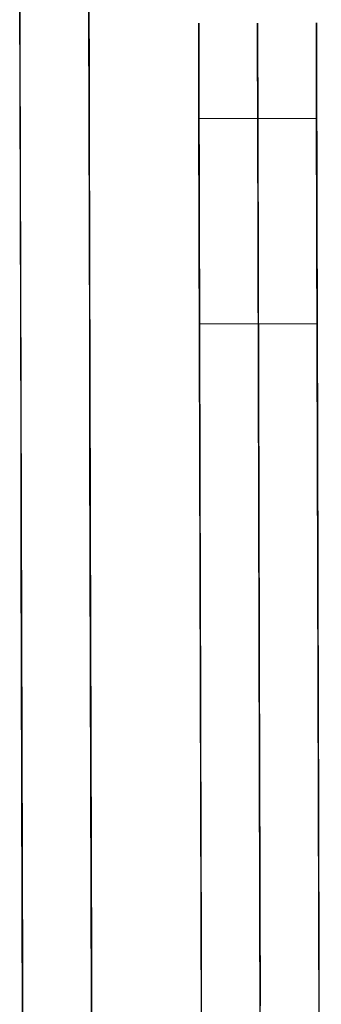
# Model space of a CAD drawing. Header units: millimetres. Extents: x -232 to 233, y -198 to 267.
# Tile 72 of 80: x 5.99 to 8.55, y 226.79 to 235.15. Entities that reach past the tile are written whole.
import ezdxf

# ---------------------------------------------------------------- set-up
doc = ezdxf.new("R2010")
doc.units = ezdxf.units.MM
doc.layers.add('Volume$Volume', color=7, linetype='Continuous', true_color=0x000000)

msp = doc.modelspace()

# ---------------------------------------------------------------- linework, layer by layer
at = {"layer": 'Volume$Volume'}
for p, q in [((6.5167, 256.6545, 40.5502), (6.6608, 202.4497, 40.5502)), ((6.5167, 256.6545, 40.5502), (6.6608, 202.4497, 40.5502)), ((5.9862, 235.8705, 12.7426), (5.9887, 234.9016, 12.54)), ((5.9862, 235.8705, 12.7426), (5.9887, 234.9016, 12.54)), ((6.5728, 235.5586, 14.1217), (6.5752, 234.6378, 13.9291)), ((6.5728, 235.5586, 14.1217), (6.5752, 234.6378, 13.9291)), ((5.9897, 234.536, 68.6278), (5.9871, 235.5074, 68.4378)), ((5.9897, 234.536, 68.6278), (5.9871, 235.5074, 68.4378)), ((6.5761, 234.2903, 67.2353), (6.5737, 235.2136, 67.0548)), ((6.5761, 234.2903, 67.2353), (6.5737, 235.2136, 67.0548)), ((7.507, 235.1169, 40.6905), (7.507, 235.1184, 40.4973)), ((7.507, 235.1184, 40.4973), (7.5071, 235.1132, 40.3041)), ((7.507, 235.1169, 40.6905), (7.507, 235.1184, 40.4973)), ((7.507, 235.1184, 40.4973), (7.5071, 235.1132, 40.3041)), ((7.5071, 235.1087, 40.8836), (7.507, 235.1169, 40.6905)), ((7.5071, 235.1087, 40.8836), (7.507, 235.1169, 40.6905)), ((7.5071, 235.1132, 40.3041), (7.5071, 235.1013, 40.1112)), ((7.5071, 235.1132, 40.3041), (7.5071, 235.1013, 40.1112)), ((7.5071, 235.0938, 41.0762), (7.5071, 235.1087, 40.8836)), ((7.5071, 235.0938, 41.0762), (7.5071, 235.1087, 40.8836)), ((8.007, 235.1182, 40.6905), (8.007, 235.1198, 40.4973)), ((8.007, 235.1198, 40.4973), (8.0071, 235.1146, 40.3041)), ((8.007, 235.1182, 40.6905), (8.007, 235.1198, 40.4973)), ((8.007, 235.1198, 40.4973), (8.0071, 235.1146, 40.3041)), ((8.0071, 235.11, 40.8836), (8.007, 235.1182, 40.6905)), ((8.0071, 235.11, 40.8836), (8.007, 235.1182, 40.6905)), ((8.0071, 235.1146, 40.3041), (8.0071, 235.1027, 40.1112)), ((8.0071, 235.1146, 40.3041), (8.0071, 235.1027, 40.1112)), ((8.0071, 235.0951, 41.0762), (8.0071, 235.11, 40.8836)), ((8.0071, 235.0951, 41.0762), (8.0071, 235.11, 40.8836)), ((8.507, 235.1196, 40.6905), (8.507, 235.1211, 40.4973)), ((8.507, 235.1211, 40.4973), (8.5071, 235.1159, 40.3041)), ((8.507, 235.1196, 40.6905), (8.507, 235.1211, 40.4973)), ((8.507, 235.1211, 40.4973), (8.5071, 235.1159, 40.3041)), ((8.5071, 235.1114, 40.8836), (8.507, 235.1196, 40.6905)), ((8.5071, 235.1114, 40.8836), (8.507, 235.1196, 40.6905)), ((8.5071, 235.1159, 40.3041), (8.5071, 235.104, 40.1112)), ((8.5071, 235.1159, 40.3041), (8.5071, 235.104, 40.1112)), ((8.5071, 235.0964, 41.0762), (8.5071, 235.1114, 40.8836)), ((8.5071, 235.0964, 41.0762), (8.5071, 235.1114, 40.8836)), ((7.5071, 235.1013, 40.1112), (7.5071, 235.0828, 39.9189)), ((7.5071, 235.1013, 40.1112), (7.5071, 235.0828, 39.9189)), ((7.5072, 235.0722, 41.2683), (7.5071, 235.0938, 41.0762)), ((7.5072, 235.0722, 41.2683), (7.5071, 235.0938, 41.0762)), ((7.5071, 235.0828, 39.9189), (7.5072, 235.0575, 39.7273)), ((7.5071, 235.0828, 39.9189), (7.5072, 235.0575, 39.7273)), ((7.5072, 235.0439, 41.4594), (7.5072, 235.0722, 41.2683)), ((7.5072, 235.0439, 41.4594), (7.5072, 235.0722, 41.2683)), ((7.5072, 235.0575, 39.7273), (7.5073, 235.0256, 39.5367)), ((7.5072, 235.0575, 39.7273), (7.5073, 235.0256, 39.5367)), ((7.5073, 235.009, 41.6495), (7.5072, 235.0439, 41.4594)), ((7.5073, 235.009, 41.6495), (7.5072, 235.0439, 41.4594)), ((7.5073, 235.0256, 39.5367), (7.5074, 234.9871, 39.3474)), ((7.5073, 235.0256, 39.5367), (7.5074, 234.9871, 39.3474)), ((8.0071, 235.1027, 40.1112), (8.0071, 235.0841, 39.9189)), ((8.0071, 235.1027, 40.1112), (8.0071, 235.0841, 39.9189)), ((8.0072, 235.0735, 41.2683), (8.0071, 235.0951, 41.0762)), ((8.0072, 235.0735, 41.2683), (8.0071, 235.0951, 41.0762)), ((8.0071, 235.0841, 39.9189), (8.0072, 235.0588, 39.7273)), ((8.0071, 235.0841, 39.9189), (8.0072, 235.0588, 39.7273)), ((8.0072, 235.0452, 41.4594), (8.0072, 235.0735, 41.2683)), ((8.0072, 235.0452, 41.4594), (8.0072, 235.0735, 41.2683)), ((8.0072, 235.0588, 39.7273), (8.0073, 235.0269, 39.5367)), ((8.0072, 235.0588, 39.7273), (8.0073, 235.0269, 39.5367)), ((8.0073, 235.0103, 41.6495), (8.0072, 235.0452, 41.4594)), ((8.0073, 235.0103, 41.6495), (8.0072, 235.0452, 41.4594)), ((8.0073, 235.0269, 39.5367), (8.0074, 234.9884, 39.3474)), ((8.0073, 235.0269, 39.5367), (8.0074, 234.9884, 39.3474)), ((8.5071, 235.104, 40.1112), (8.5071, 235.0854, 39.9189)), ((8.5071, 235.104, 40.1112), (8.5071, 235.0854, 39.9189)), ((8.5072, 235.0748, 41.2683), (8.5071, 235.0964, 41.0762)), ((8.5072, 235.0748, 41.2683), (8.5071, 235.0964, 41.0762)), ((8.5071, 235.0854, 39.9189), (8.5072, 235.0602, 39.7273)), ((8.5071, 235.0854, 39.9189), (8.5072, 235.0602, 39.7273)), ((8.5072, 235.0466, 41.4594), (8.5072, 235.0748, 41.2683)), ((8.5072, 235.0466, 41.4594), (8.5072, 235.0748, 41.2683)), ((8.5072, 235.0602, 39.7273), (8.5073, 235.0283, 39.5367)), ((8.5072, 235.0602, 39.7273), (8.5073, 235.0283, 39.5367)), ((8.5073, 235.0117, 41.6495), (8.5072, 235.0466, 41.4594)), ((8.5073, 235.0117, 41.6495), (8.5072, 235.0466, 41.4594)), ((8.5073, 235.0283, 39.5367), (8.5074, 234.9898, 39.3474)), ((8.5073, 235.0283, 39.5367), (8.5074, 234.9898, 39.3474)), ((7.5074, 234.9676, 41.8382), (7.5073, 235.009, 41.6495)), ((7.5074, 234.9676, 41.8382), (7.5073, 235.009, 41.6495)), ((7.5074, 234.9871, 39.3474), (7.5075, 234.9421, 39.1594)), ((7.5074, 234.9871, 39.3474), (7.5075, 234.9421, 39.1594)), ((7.5076, 234.9196, 42.0254), (7.5074, 234.9676, 41.8382)), ((7.5076, 234.9196, 42.0254), (7.5074, 234.9676, 41.8382)), ((7.5075, 234.9421, 39.1594), (7.5076, 234.8905, 38.9732)), ((7.5075, 234.9421, 39.1594), (7.5076, 234.8905, 38.9732)), ((8.0074, 234.9689, 41.8382), (8.0073, 235.0103, 41.6495)), ((8.0074, 234.9689, 41.8382), (8.0073, 235.0103, 41.6495)), ((8.0074, 234.9884, 39.3474), (8.0075, 234.9434, 39.1594)), ((8.0074, 234.9884, 39.3474), (8.0075, 234.9434, 39.1594)), ((8.0076, 234.9209, 42.0254), (8.0074, 234.9689, 41.8382)), ((8.0076, 234.9209, 42.0254), (8.0074, 234.9689, 41.8382)), ((8.0075, 234.9434, 39.1594), (8.0076, 234.8919, 38.9732)), ((8.0075, 234.9434, 39.1594), (8.0076, 234.8919, 38.9732)), ((8.5074, 234.9702, 41.8382), (8.5073, 235.0117, 41.6495)), ((8.5074, 234.9702, 41.8382), (8.5073, 235.0117, 41.6495)), ((8.5074, 234.9898, 39.3474), (8.5075, 234.9447, 39.1594)), ((8.5074, 234.9898, 39.3474), (8.5075, 234.9447, 39.1594)), ((8.5076, 234.9222, 42.0254), (8.5074, 234.9702, 41.8382)), ((8.5076, 234.9222, 42.0254), (8.5074, 234.9702, 41.8382)), ((8.5075, 234.9447, 39.1594), (8.5076, 234.8932, 38.9732)), ((8.5075, 234.9447, 39.1594), (8.5076, 234.8932, 38.9732)), ((5.9887, 234.9016, 12.54), (5.9913, 233.9262, 12.3712)), ((5.9887, 234.9016, 12.54), (5.9913, 233.9262, 12.3712)), ((7.5077, 234.8651, 42.2108), (7.5076, 234.9196, 42.0254)), ((7.5077, 234.8651, 42.2108), (7.5076, 234.9196, 42.0254)), ((7.5076, 234.8905, 38.9732), (7.5078, 234.8326, 38.7889)), ((7.5076, 234.8905, 38.9732), (7.5078, 234.8326, 38.7889)), ((7.5079, 234.8042, 42.3942), (7.5077, 234.8651, 42.2108)), ((7.5079, 234.8042, 42.3942), (7.5077, 234.8651, 42.2108)), ((8.0077, 234.8664, 42.2108), (8.0076, 234.9209, 42.0254)), ((8.0077, 234.8664, 42.2108), (8.0076, 234.9209, 42.0254)), ((8.0076, 234.8919, 38.9732), (8.0078, 234.8339, 38.7889)), ((8.0076, 234.8919, 38.9732), (8.0078, 234.8339, 38.7889)), ((8.0079, 234.8056, 42.3942), (8.0077, 234.8664, 42.2108)), ((8.0079, 234.8056, 42.3942), (8.0077, 234.8664, 42.2108)), ((8.5077, 234.8678, 42.2108), (8.5076, 234.9222, 42.0254)), ((8.5077, 234.8678, 42.2108), (8.5076, 234.9222, 42.0254)), ((8.5076, 234.8932, 38.9732), (8.5078, 234.8352, 38.7889)), ((8.5076, 234.8932, 38.9732), (8.5078, 234.8352, 38.7889)), ((8.5079, 234.8069, 42.3942), (8.5077, 234.8678, 42.2108)), ((8.5079, 234.8069, 42.3942), (8.5077, 234.8678, 42.2108)), ((7.5078, 234.8326, 38.7889), (7.508, 234.7682, 38.6067)), ((7.5078, 234.8326, 38.7889), (7.508, 234.7682, 38.6067)), ((7.5081, 234.737, 42.5754), (7.5079, 234.8042, 42.3942)), ((7.5081, 234.737, 42.5754), (7.5079, 234.8042, 42.3942)), ((8.0078, 234.8339, 38.7889), (8.008, 234.7695, 38.6067)), ((8.0078, 234.8339, 38.7889), (8.008, 234.7695, 38.6067)), ((8.0081, 234.7384, 42.5754), (8.0079, 234.8056, 42.3942)), ((8.0081, 234.7384, 42.5754), (8.0079, 234.8056, 42.3942)), ((8.5078, 234.8352, 38.7889), (8.508, 234.7709, 38.6067)), ((8.5078, 234.8352, 38.7889), (8.508, 234.7709, 38.6067)), ((8.5081, 234.7397, 42.5754), (8.5079, 234.8069, 42.3942)), ((8.5081, 234.7397, 42.5754), (8.5079, 234.8069, 42.3942)), ((7.508, 234.7682, 38.6067), (7.5082, 234.6976, 38.4268)), ((7.508, 234.7682, 38.6067), (7.5082, 234.6976, 38.4268)), ((7.5083, 234.6636, 42.7541), (7.5081, 234.737, 42.5754)), ((7.5083, 234.6636, 42.7541), (7.5081, 234.737, 42.5754)), ((7.5082, 234.6976, 38.4268), (7.5084, 234.6207, 38.2495)), ((7.5082, 234.6976, 38.4268), (7.5084, 234.6207, 38.2495)), ((8.008, 234.7695, 38.6067), (8.0082, 234.6989, 38.4268)), ((8.008, 234.7695, 38.6067), (8.0082, 234.6989, 38.4268)), ((8.0082, 234.6649, 42.7541), (8.0081, 234.7384, 42.5754)), ((8.0082, 234.6649, 42.7541), (8.0081, 234.7384, 42.5754)), ((8.0082, 234.6989, 38.4268), (8.0084, 234.6221, 38.2495)), ((8.0082, 234.6989, 38.4268), (8.0084, 234.6221, 38.2495)), ((8.508, 234.7709, 38.6067), (8.5082, 234.7002, 38.4268)), ((8.508, 234.7709, 38.6067), (8.5082, 234.7002, 38.4268)), ((8.5082, 234.6663, 42.7541), (8.5081, 234.7397, 42.5754)), ((8.5082, 234.6663, 42.7541), (8.5081, 234.7397, 42.5754)), ((8.5082, 234.7002, 38.4268), (8.5084, 234.6234, 38.2495)), ((8.5082, 234.7002, 38.4268), (8.5084, 234.6234, 38.2495)), ((6.5752, 234.6378, 13.9291), (6.5777, 233.7108, 13.7686)), ((6.5752, 234.6378, 13.9291), (6.5777, 233.7108, 13.7686)), ((7.5085, 234.584, 42.9302), (7.5083, 234.6636, 42.7541)), ((7.5085, 234.584, 42.9302), (7.5083, 234.6636, 42.7541)), ((7.5084, 234.6207, 38.2495), (7.5086, 234.5378, 38.075)), ((7.5084, 234.6207, 38.2495), (7.5086, 234.5378, 38.075)), ((8.0085, 234.5853, 42.9302), (8.0082, 234.6649, 42.7541)), ((8.0085, 234.5853, 42.9302), (8.0082, 234.6649, 42.7541)), ((8.0084, 234.6221, 38.2495), (8.0086, 234.5391, 38.075)), ((8.0084, 234.6221, 38.2495), (8.0086, 234.5391, 38.075)), ((8.5085, 234.5866, 42.9302), (8.5082, 234.6663, 42.7541)), ((8.5085, 234.5866, 42.9302), (8.5082, 234.6663, 42.7541)), ((8.5084, 234.6234, 38.2495), (8.5086, 234.5405, 38.075)), ((8.5084, 234.6234, 38.2495), (8.5086, 234.5405, 38.075)), ((5.9923, 233.5585, 68.7839), (5.9897, 234.536, 68.6278)), ((5.9923, 233.5585, 68.7839), (5.9897, 234.536, 68.6278)), ((7.5087, 234.4983, 43.1034), (7.5085, 234.584, 42.9302)), ((7.5087, 234.4983, 43.1034), (7.5085, 234.584, 42.9302)), ((7.5086, 234.5378, 38.075), (7.5088, 234.4488, 37.9034)), ((7.5086, 234.5378, 38.075), (7.5088, 234.4488, 37.9034)), ((8.0087, 234.4996, 43.1034), (8.0085, 234.5853, 42.9302)), ((8.0087, 234.4996, 43.1034), (8.0085, 234.5853, 42.9302)), ((8.0086, 234.5391, 38.075), (8.0088, 234.4502, 37.9034)), ((8.0086, 234.5391, 38.075), (8.0088, 234.4502, 37.9034)), ((8.5087, 234.501, 43.1034), (8.5085, 234.5866, 42.9302)), ((8.5087, 234.501, 43.1034), (8.5085, 234.5866, 42.9302)), ((8.5086, 234.5405, 38.075), (8.5088, 234.4515, 37.9034)), ((8.5086, 234.5405, 38.075), (8.5088, 234.4515, 37.9034)), ((7.5089, 234.4067, 43.2735), (7.5087, 234.4983, 43.1034)), ((7.5089, 234.4067, 43.2735), (7.5087, 234.4983, 43.1034)), ((7.5088, 234.4488, 37.9034), (7.5091, 234.354, 37.7351)), ((7.5088, 234.4488, 37.9034), (7.5091, 234.354, 37.7351)), ((8.0089, 234.408, 43.2735), (8.0087, 234.4996, 43.1034)), ((8.0089, 234.408, 43.2735), (8.0087, 234.4996, 43.1034)), ((8.0088, 234.4502, 37.9034), (8.0091, 234.3553, 37.7351)), ((8.0088, 234.4502, 37.9034), (8.0091, 234.3553, 37.7351)), ((8.5089, 234.4093, 43.2735), (8.5087, 234.501, 43.1034)), ((8.5089, 234.4093, 43.2735), (8.5087, 234.501, 43.1034)), ((8.5088, 234.4515, 37.9034), (8.5091, 234.3566, 37.7351)), ((8.5088, 234.4515, 37.9034), (8.5091, 234.3566, 37.7351)), ((7.5092, 234.3092, 43.4404), (7.5089, 234.4067, 43.2735)), ((7.5092, 234.3092, 43.4404), (7.5089, 234.4067, 43.2735)), ((8.0092, 234.3105, 43.4404), (8.0089, 234.408, 43.2735)), ((8.0092, 234.3105, 43.4404), (8.0089, 234.408, 43.2735)), ((8.0091, 234.3553, 37.7351), (8.0093, 234.2547, 37.5701)), ((8.0091, 234.3553, 37.7351), (8.0093, 234.2547, 37.5701)), ((8.5092, 234.3118, 43.4404), (8.5089, 234.4093, 43.2735)), ((8.5092, 234.3118, 43.4404), (8.5089, 234.4093, 43.2735)), ((8.5091, 234.3566, 37.7351), (8.5093, 234.256, 37.5701)), ((8.5091, 234.3566, 37.7351), (8.5093, 234.256, 37.5701)), ((6.5786, 233.3613, 67.3837), (6.5761, 234.2903, 67.2353)), ((6.5786, 233.3613, 67.3837), (6.5761, 234.2903, 67.2353)), ((7.5091, 234.354, 37.7351), (7.5093, 234.2533, 37.5701)), ((7.5091, 234.354, 37.7351), (7.5093, 234.2533, 37.5701)), ((7.5092, 234.3092, 43.4404), (8.5092, 234.3118, 43.4404)), ((7.5092, 234.3092, 43.4404), (8.5092, 234.3118, 43.4404)), ((7.5492, 219.261, 72.0896), (7.5092, 234.3092, 43.4404)), ((7.5492, 219.261, 72.0896), (7.5092, 234.3092, 43.4404)), ((8.0492, 219.2623, 72.0896), (8.0092, 234.3105, 43.4404)), ((8.0492, 219.2623, 72.0896), (8.0092, 234.3105, 43.4404)), ((8.5492, 219.2636, 72.0896), (8.5092, 234.3118, 43.4404)), ((8.5492, 219.2636, 72.0896), (8.5092, 234.3118, 43.4404)), ((7.5093, 234.2533, 37.5701), (7.5096, 234.147, 37.4087)), ((7.5093, 234.2533, 37.5701), (7.5096, 234.147, 37.4087)), ((8.0093, 234.2547, 37.5701), (8.0096, 234.1484, 37.4087)), ((8.0093, 234.2547, 37.5701), (8.0096, 234.1484, 37.4087)), ((8.5093, 234.256, 37.5701), (8.5096, 234.1497, 37.4087)), ((8.5093, 234.256, 37.5701), (8.5096, 234.1497, 37.4087)), ((7.5096, 234.147, 37.4087), (7.5099, 234.0352, 37.2512)), ((7.5096, 234.147, 37.4087), (7.5099, 234.0352, 37.2512)), ((8.0096, 234.1484, 37.4087), (8.0099, 234.0365, 37.2512)), ((8.0096, 234.1484, 37.4087), (8.0099, 234.0365, 37.2512)), ((8.5096, 234.1497, 37.4087), (8.5099, 234.0378, 37.2512)), ((8.5096, 234.1497, 37.4087), (8.5099, 234.0378, 37.2512)), ((7.5099, 234.0352, 37.2512), (7.5102, 233.9179, 37.0976)), ((7.5099, 234.0352, 37.2512), (7.5102, 233.9179, 37.0976)), ((8.0099, 234.0365, 37.2512), (8.0102, 233.9192, 37.0976)), ((8.0099, 234.0365, 37.2512), (8.0102, 233.9192, 37.0976)), ((8.5099, 234.0378, 37.2512), (8.5102, 233.9206, 37.0976)), ((8.5099, 234.0378, 37.2512), (8.5102, 233.9206, 37.0976)), ((5.9913, 233.9262, 12.3712), (5.9939, 232.9456, 12.2363)), ((5.9913, 233.9262, 12.3712), (5.9939, 232.9456, 12.2363)), ((7.5102, 233.9179, 37.0976), (7.5106, 233.7954, 36.9481)), ((7.5102, 233.9179, 37.0976), (7.5106, 233.7954, 36.9481)), ((8.0102, 233.9192, 37.0976), (8.0106, 233.7967, 36.9481)), ((8.0102, 233.9192, 37.0976), (8.0106, 233.7967, 36.9481)), ((8.5102, 233.9206, 37.0976), (8.5106, 233.7981, 36.9481)), ((8.5102, 233.9206, 37.0976), (8.5106, 233.7981, 36.9481)), ((7.5106, 233.7954, 36.9481), (7.5109, 233.6678, 36.8031)), ((7.5106, 233.7954, 36.9481), (7.5109, 233.6678, 36.8031)), ((8.0106, 233.7967, 36.9481), (8.0109, 233.6691, 36.8031)), ((8.0106, 233.7967, 36.9481), (8.0109, 233.6691, 36.8031)), ((8.5106, 233.7981, 36.9481), (8.5109, 233.6704, 36.8031)), ((8.5106, 233.7981, 36.9481), (8.5109, 233.6704, 36.8031)), ((6.5777, 233.7108, 13.7686), (6.5802, 232.7788, 13.6404)), ((6.5777, 233.7108, 13.7686), (6.5802, 232.7788, 13.6404)), ((7.5109, 233.6678, 36.8031), (7.5112, 233.5352, 36.6625)), ((7.5109, 233.6678, 36.8031), (7.5112, 233.5352, 36.6625)), ((8.0109, 233.6691, 36.8031), (8.0112, 233.5365, 36.6625)), ((8.0109, 233.6691, 36.8031), (8.0112, 233.5365, 36.6625)), ((8.5109, 233.6704, 36.8031), (8.5112, 233.5378, 36.6625)), ((8.5109, 233.6704, 36.8031), (8.5112, 233.5378, 36.6625)), ((5.9949, 232.5762, 68.906), (5.9923, 233.5585, 68.7839)), ((5.9949, 232.5762, 68.906), (5.9923, 233.5585, 68.7839)), ((7.5112, 233.5352, 36.6625), (7.5116, 233.3978, 36.5266)), ((7.5112, 233.5352, 36.6625), (7.5116, 233.3978, 36.5266)), ((8.0112, 233.5365, 36.6625), (8.0116, 233.3991, 36.5266)), ((8.0112, 233.5365, 36.6625), (8.0116, 233.3991, 36.5266)), ((8.5112, 233.5378, 36.6625), (8.5116, 233.4004, 36.5266)), ((8.5112, 233.5378, 36.6625), (8.5116, 233.4004, 36.5266)), ((6.5811, 232.4277, 67.4998), (6.5786, 233.3613, 67.3837)), ((6.5811, 232.4277, 67.4998), (6.5786, 233.3613, 67.3837)), ((7.5116, 233.3978, 36.5266), (7.512, 233.2557, 36.3956)), ((7.5116, 233.3978, 36.5266), (7.512, 233.2557, 36.3956)), ((8.0116, 233.3991, 36.5266), (8.012, 233.2571, 36.3956)), ((8.0116, 233.3991, 36.5266), (8.012, 233.2571, 36.3956)), ((8.5116, 233.4004, 36.5266), (8.512, 233.2584, 36.3956)), ((8.5116, 233.4004, 36.5266), (8.512, 233.2584, 36.3956)), ((7.512, 233.2557, 36.3956), (7.5124, 233.1092, 36.2696)), ((7.512, 233.2557, 36.3956), (7.5124, 233.1092, 36.2696)), ((8.012, 233.2571, 36.3956), (8.0124, 233.1106, 36.2696)), ((8.012, 233.2571, 36.3956), (8.0124, 233.1106, 36.2696)), ((8.512, 233.2584, 36.3956), (8.5124, 233.1119, 36.2696)), ((8.512, 233.2584, 36.3956), (8.5124, 233.1119, 36.2696)), ((7.5124, 233.1092, 36.2696), (7.5128, 232.9585, 36.1487)), ((7.5124, 233.1092, 36.2696), (7.5128, 232.9585, 36.1487)), ((8.0124, 233.1106, 36.2696), (8.0128, 232.9598, 36.1487)), ((8.0124, 233.1106, 36.2696), (8.0128, 232.9598, 36.1487)), ((8.5124, 233.1119, 36.2696), (8.5128, 232.9611, 36.1487)), ((8.5124, 233.1119, 36.2696), (8.5128, 232.9611, 36.1487)), ((5.9939, 232.9456, 12.2363), (5.9965, 231.9609, 12.1355)), ((5.9939, 232.9456, 12.2363), (5.9965, 231.9609, 12.1355)), ((7.5128, 232.9585, 36.1487), (7.5132, 232.8036, 36.0332)), ((7.5128, 232.9585, 36.1487), (7.5132, 232.8036, 36.0332)), ((8.0128, 232.9598, 36.1487), (8.0132, 232.8049, 36.0332)), ((8.0128, 232.9598, 36.1487), (8.0132, 232.8049, 36.0332)), ((8.5128, 232.9611, 36.1487), (8.5132, 232.8062, 36.0332)), ((8.5128, 232.9611, 36.1487), (8.5132, 232.8062, 36.0332)), ((6.5802, 232.7788, 13.6404), (6.5826, 231.8429, 13.5447)), ((6.5802, 232.7788, 13.6404), (6.5826, 231.8429, 13.5447)), ((7.5132, 232.8036, 36.0332), (7.5136, 232.6448, 35.9231)), ((7.5132, 232.8036, 36.0332), (7.5136, 232.6448, 35.9231)), ((8.0132, 232.8049, 36.0332), (8.0136, 232.6461, 35.9231)), ((8.0132, 232.8049, 36.0332), (8.0136, 232.6461, 35.9231)), ((8.5132, 232.8062, 36.0332), (8.5136, 232.6474, 35.9231)), ((8.5132, 232.8062, 36.0332), (8.5136, 232.6474, 35.9231)), ((7.5136, 232.6448, 35.9231), (7.514, 232.4822, 35.8186)), ((7.5136, 232.6448, 35.9231), (7.514, 232.4822, 35.8186)), ((8.0136, 232.6461, 35.9231), (8.014, 232.4836, 35.8186)), ((8.0136, 232.6461, 35.9231), (8.014, 232.4836, 35.8186)), ((8.5136, 232.6474, 35.9231), (8.514, 232.4849, 35.8186)), ((8.5136, 232.6474, 35.9231), (8.514, 232.4849, 35.8186)), ((5.9975, 231.5902, 68.9939), (5.9949, 232.5762, 68.906)), ((5.9975, 231.5902, 68.9939), (5.9949, 232.5762, 68.906)), ((8.5138, 232.5666, 35.8701), (7.5138, 232.5639, 35.8701)), ((8.5138, 232.5666, 35.8701), (7.5138, 232.5639, 35.8701)), ((7.514, 232.4822, 35.8186), (7.5145, 232.3162, 35.7198)), ((7.514, 232.4822, 35.8186), (7.5145, 232.3162, 35.7198)), ((8.014, 232.4836, 35.8186), (8.0145, 232.3175, 35.7198)), ((8.014, 232.4836, 35.8186), (8.0145, 232.3175, 35.7198)), ((8.514, 232.4849, 35.8186), (8.5145, 232.3188, 35.7198)), ((8.514, 232.4849, 35.8186), (8.5145, 232.3188, 35.7198)), ((6.5836, 231.4906, 67.5833), (6.5811, 232.4277, 67.4998)), ((6.5836, 231.4906, 67.5833), (6.5811, 232.4277, 67.4998)), ((7.5145, 232.3162, 35.7198), (7.5149, 232.1468, 35.6268)), ((7.5145, 232.3162, 35.7198), (7.5149, 232.1468, 35.6268)), ((8.0145, 232.3175, 35.7198), (8.0149, 232.1481, 35.6268)), ((8.0145, 232.3175, 35.7198), (8.0149, 232.1481, 35.6268)), ((8.5145, 232.3188, 35.7198), (8.5149, 232.1494, 35.6268)), ((8.5145, 232.3188, 35.7198), (8.5149, 232.1494, 35.6268)), ((7.5149, 232.1468, 35.6268), (7.5154, 231.9742, 35.5397)), ((7.5149, 232.1468, 35.6268), (7.5154, 231.9742, 35.5397)), ((8.0149, 232.1481, 35.6268), (8.0154, 231.9756, 35.5397)), ((8.0149, 232.1481, 35.6268), (8.0154, 231.9756, 35.5397)), ((8.5149, 232.1494, 35.6268), (8.5154, 231.9769, 35.5397)), ((8.5149, 232.1494, 35.6268), (8.5154, 231.9769, 35.5397)), ((5.9965, 231.9609, 12.1355), (5.9992, 230.9732, 12.069)), ((5.9965, 231.9609, 12.1355), (5.9992, 230.9732, 12.069)), ((7.5154, 231.9742, 35.5397), (7.5159, 231.7988, 35.4587)), ((7.5154, 231.9742, 35.5397), (7.5159, 231.7988, 35.4587)), ((8.0154, 231.9756, 35.5397), (8.0159, 231.8001, 35.4587)), ((8.0154, 231.9756, 35.5397), (8.0159, 231.8001, 35.4587)), ((8.5154, 231.9769, 35.5397), (8.5159, 231.8015, 35.4587)), ((8.5154, 231.9769, 35.5397), (8.5159, 231.8015, 35.4587)), ((6.5826, 231.8429, 13.5447), (6.5851, 230.9042, 13.4814)), ((6.5826, 231.8429, 13.5447), (6.5851, 230.9042, 13.4814)), ((7.5159, 231.7988, 35.4587), (7.5163, 231.6206, 35.3839)), ((7.5159, 231.7988, 35.4587), (7.5163, 231.6206, 35.3839)), ((8.0159, 231.8001, 35.4587), (8.0163, 231.622, 35.3839)), ((8.0159, 231.8001, 35.4587), (8.0163, 231.622, 35.3839)), ((8.5159, 231.8015, 35.4587), (8.5163, 231.6233, 35.3839)), ((8.5159, 231.8015, 35.4587), (8.5163, 231.6233, 35.3839)), ((7.5163, 231.6206, 35.3839), (7.5168, 231.44, 35.3153)), ((7.5163, 231.6206, 35.3839), (7.5168, 231.44, 35.3153)), ((8.0163, 231.622, 35.3839), (8.0168, 231.4413, 35.3153)), ((8.0163, 231.622, 35.3839), (8.0168, 231.4413, 35.3153)), ((8.5163, 231.6233, 35.3839), (8.5168, 231.4427, 35.3153)), ((8.5163, 231.6233, 35.3839), (8.5168, 231.4427, 35.3153)), ((6.0002, 230.6018, 69.0476), (5.9975, 231.5902, 68.9939)), ((6.0002, 230.6018, 69.0476), (5.9975, 231.5902, 68.9939)), ((6.5861, 230.5512, 67.6343), (6.5836, 231.4906, 67.5833)), ((6.5861, 230.5512, 67.6343), (6.5836, 231.4906, 67.5833)), ((7.5168, 231.44, 35.3153), (7.5173, 231.2571, 35.2529)), ((7.5168, 231.44, 35.3153), (7.5173, 231.2571, 35.2529)), ((8.0168, 231.4413, 35.3153), (8.0173, 231.2584, 35.2529)), ((8.0168, 231.4413, 35.3153), (8.0173, 231.2584, 35.2529)), ((8.5168, 231.4427, 35.3153), (8.5173, 231.2598, 35.2529)), ((8.5168, 231.4427, 35.3153), (8.5173, 231.2598, 35.2529)), ((7.5173, 231.2571, 35.2529), (7.5178, 231.0721, 35.197)), ((7.5173, 231.2571, 35.2529), (7.5178, 231.0721, 35.197)), ((8.0173, 231.2584, 35.2529), (8.0178, 231.0735, 35.197)), ((8.0173, 231.2584, 35.2529), (8.0178, 231.0735, 35.197)), ((8.5173, 231.2598, 35.2529), (8.5178, 231.0748, 35.197)), ((8.5173, 231.2598, 35.2529), (8.5178, 231.0748, 35.197)), ((7.5178, 231.0721, 35.197), (7.5183, 230.8853, 35.1475)), ((7.5178, 231.0721, 35.197), (7.5183, 230.8853, 35.1475)), ((8.0178, 231.0735, 35.197), (8.0183, 230.8867, 35.1475)), ((8.0178, 231.0735, 35.197), (8.0183, 230.8867, 35.1475)), ((8.5178, 231.0748, 35.197), (8.5183, 230.888, 35.1475)), ((8.5178, 231.0748, 35.197), (8.5183, 230.888, 35.1475)), ((5.9992, 230.9732, 12.069), (6.0018, 229.9839, 12.0368)), ((5.9992, 230.9732, 12.069), (6.0018, 229.9839, 12.0368)), ((6.5851, 230.9042, 13.4814), (6.5876, 229.964, 13.4508)), ((6.5851, 230.9042, 13.4814), (6.5876, 229.964, 13.4508)), ((7.5183, 230.8853, 35.1475), (7.5188, 230.6969, 35.1046)), ((7.5183, 230.8853, 35.1475), (7.5188, 230.6969, 35.1046)), ((8.0183, 230.8867, 35.1475), (8.0188, 230.6983, 35.1046)), ((8.0183, 230.8867, 35.1475), (8.0188, 230.6983, 35.1046)), ((8.5183, 230.888, 35.1475), (8.5188, 230.6996, 35.1046)), ((8.5183, 230.888, 35.1475), (8.5188, 230.6996, 35.1046)), ((7.5188, 230.6969, 35.1046), (7.5193, 230.5071, 35.0682)), ((7.5188, 230.6969, 35.1046), (7.5193, 230.5071, 35.0682)), ((8.0188, 230.6983, 35.1046), (8.0193, 230.5085, 35.0682)), ((8.0188, 230.6983, 35.1046), (8.0193, 230.5085, 35.0682)), ((8.5188, 230.6996, 35.1046), (8.5193, 230.5098, 35.0682)), ((8.5188, 230.6996, 35.1046), (8.5193, 230.5098, 35.0682)), ((6.0028, 229.6121, 69.0669), (6.0002, 230.6018, 69.0476)), ((6.0028, 229.6121, 69.0669), (6.0002, 230.6018, 69.0476)), ((6.5886, 229.6106, 67.6527), (6.5861, 230.5512, 67.6343)), ((6.5886, 229.6106, 67.6527), (6.5861, 230.5512, 67.6343)), ((7.5193, 230.5071, 35.0682), (7.5198, 230.3162, 35.0384)), ((7.5193, 230.5071, 35.0682), (7.5198, 230.3162, 35.0384)), ((8.0193, 230.5085, 35.0682), (8.0198, 230.3175, 35.0384)), ((8.0193, 230.5085, 35.0682), (8.0198, 230.3175, 35.0384)), ((8.5193, 230.5098, 35.0682), (8.5198, 230.3189, 35.0384)), ((8.5193, 230.5098, 35.0682), (8.5198, 230.3189, 35.0384)), ((7.5198, 230.3162, 35.0384), (7.5203, 230.1244, 35.0153)), ((7.5198, 230.3162, 35.0384), (7.5203, 230.1244, 35.0153)), ((8.0198, 230.3175, 35.0384), (8.0203, 230.1257, 35.0153)), ((8.0198, 230.3175, 35.0384), (8.0203, 230.1257, 35.0153)), ((8.5198, 230.3189, 35.0384), (8.5203, 230.127, 35.0153)), ((8.5198, 230.3189, 35.0384), (8.5203, 230.127, 35.0153)), ((7.5203, 230.1244, 35.0153), (7.5208, 229.9318, 34.9989)), ((7.5203, 230.1244, 35.0153), (7.5208, 229.9318, 34.9989)), ((8.0203, 230.1257, 35.0153), (8.0208, 229.9332, 34.9989)), ((8.0203, 230.1257, 35.0153), (8.0208, 229.9332, 34.9989)), ((8.5203, 230.127, 35.0153), (8.5208, 229.9345, 34.9989)), ((8.5203, 230.127, 35.0153), (8.5208, 229.9345, 34.9989)), ((6.0018, 229.9839, 12.0368), (6.0044, 228.994, 12.0389)), ((6.0018, 229.9839, 12.0368), (6.0044, 228.994, 12.0389)), ((6.5876, 229.964, 13.4508), (6.5901, 229.0232, 13.4528)), ((6.5876, 229.964, 13.4508), (6.5901, 229.0232, 13.4528)), ((7.5208, 229.9318, 34.9989), (7.5213, 229.7388, 34.9891)), ((7.5208, 229.9318, 34.9989), (7.5213, 229.7388, 34.9891)), ((8.0208, 229.9332, 34.9989), (8.0213, 229.7402, 34.9891)), ((8.0208, 229.9332, 34.9989), (8.0213, 229.7402, 34.9891)), ((8.5208, 229.9345, 34.9989), (8.5213, 229.7415, 34.9891)), ((8.5208, 229.9345, 34.9989), (8.5213, 229.7415, 34.9891)), ((7.5213, 229.7388, 34.9891), (7.5219, 229.5456, 34.9861)), ((7.5213, 229.7388, 34.9891), (7.5219, 229.5456, 34.9861)), ((8.0213, 229.7402, 34.9891), (8.0218, 229.547, 34.9861)), ((8.0213, 229.7402, 34.9891), (8.0218, 229.547, 34.9861)), ((8.5213, 229.7415, 34.9891), (8.5218, 229.5483, 34.9861)), ((8.5213, 229.7415, 34.9891), (8.5218, 229.5483, 34.9861)), ((6.0054, 228.6224, 69.0518), (6.0028, 229.6121, 69.0669)), ((6.0054, 228.6224, 69.0518), (6.0028, 229.6121, 69.0669)), ((6.5911, 228.67, 67.6384), (6.5886, 229.6106, 67.6527)), ((6.5911, 228.67, 67.6384), (6.5886, 229.6106, 67.6527)), ((6.5887, 229.5521, 13.4477), (6.5887, 229.5521, 67.6527)), ((6.5887, 229.5521, 13.4477), (6.5887, 229.5521, 67.6527)), ((7.5219, 229.5456, 34.9861), (7.5224, 229.3524, 34.9897)), ((7.5219, 229.5456, 34.9861), (7.5224, 229.3524, 34.9897)), ((8.0218, 229.547, 34.9861), (8.0224, 229.3537, 34.9897)), ((8.0218, 229.547, 34.9861), (8.0224, 229.3537, 34.9897)), ((8.5218, 229.5483, 34.9861), (8.5224, 229.3551, 34.9897)), ((8.5218, 229.5483, 34.9861), (8.5224, 229.3551, 34.9897)), ((7.5224, 229.3524, 34.9897), (7.5229, 229.1595, 35.0001)), ((7.5224, 229.3524, 34.9897), (7.5229, 229.1595, 35.0001)), ((8.0224, 229.3537, 34.9897), (8.0229, 229.1608, 35.0001)), ((8.0224, 229.3537, 34.9897), (8.0229, 229.1608, 35.0001)), ((8.5224, 229.3551, 34.9897), (8.5229, 229.1621, 35.0001)), ((8.5224, 229.3551, 34.9897), (8.5229, 229.1621, 35.0001)), ((7.5229, 229.1595, 35.0001), (7.5234, 228.967, 35.0172)), ((7.5229, 229.1595, 35.0001), (7.5234, 228.967, 35.0172)), ((8.0229, 229.1608, 35.0001), (8.0234, 228.9683, 35.0172)), ((8.0229, 229.1608, 35.0001), (8.0234, 228.9683, 35.0172)), ((8.5229, 229.1621, 35.0001), (8.5234, 228.9696, 35.0172)), ((8.5229, 229.1621, 35.0001), (8.5234, 228.9696, 35.0172)), ((6.5901, 229.0232, 13.4528), (6.5926, 228.083, 13.4875)), ((6.5901, 229.0232, 13.4528), (6.5926, 228.083, 13.4875)), ((6.0044, 228.994, 12.0389), (6.0071, 228.0048, 12.0754)), ((6.0044, 228.994, 12.0389), (6.0071, 228.0048, 12.0754)), ((7.5234, 228.967, 35.0172), (7.5239, 228.7752, 35.0409)), ((7.5234, 228.967, 35.0172), (7.5239, 228.7752, 35.0409)), ((8.0234, 228.9683, 35.0172), (8.0239, 228.7765, 35.0409)), ((8.0234, 228.9683, 35.0172), (8.0239, 228.7765, 35.0409)), ((8.5234, 228.9696, 35.0172), (8.5239, 228.7779, 35.0409)), ((8.5234, 228.9696, 35.0172), (8.5239, 228.7779, 35.0409)), ((7.5239, 228.7752, 35.0409), (7.5244, 228.5844, 35.0713)), ((7.5239, 228.7752, 35.0409), (7.5244, 228.5844, 35.0713)), ((8.0239, 228.7765, 35.0409), (8.0244, 228.5857, 35.0713)), ((8.0239, 228.7765, 35.0409), (8.0244, 228.5857, 35.0713)), ((8.5239, 228.7779, 35.0409), (8.5244, 228.587, 35.0713)), ((8.5239, 228.7779, 35.0409), (8.5244, 228.587, 35.0713)), ((6.008, 227.6337, 69.0025), (6.0054, 228.6224, 69.0518)), ((6.008, 227.6337, 69.0025), (6.0054, 228.6224, 69.0518)), ((6.5936, 227.7304, 67.5914), (6.5911, 228.67, 67.6384)), ((6.5936, 227.7304, 67.5914), (6.5911, 228.67, 67.6384)), ((7.5244, 228.5844, 35.0713), (7.5249, 228.3947, 35.1083)), ((7.5244, 228.5844, 35.0713), (7.5249, 228.3947, 35.1083)), ((8.0244, 228.5857, 35.0713), (8.0249, 228.396, 35.1083)), ((8.0244, 228.5857, 35.0713), (8.0249, 228.396, 35.1083)), ((8.5244, 228.587, 35.0713), (8.5249, 228.3974, 35.1083)), ((8.5244, 228.587, 35.0713), (8.5249, 228.3974, 35.1083)), ((7.5249, 228.3947, 35.1083), (7.5254, 228.2064, 35.1519)), ((7.5249, 228.3947, 35.1083), (7.5254, 228.2064, 35.1519)), ((8.0249, 228.396, 35.1083), (8.0254, 228.2078, 35.1519)), ((8.0249, 228.396, 35.1083), (8.0254, 228.2078, 35.1519)), ((8.5249, 228.3974, 35.1083), (8.5254, 228.2091, 35.1519)), ((8.5249, 228.3974, 35.1083), (8.5254, 228.2091, 35.1519)), ((7.5254, 228.2064, 35.1519), (7.5259, 228.0198, 35.2019)), ((7.5254, 228.2064, 35.1519), (7.5259, 228.0198, 35.2019)), ((8.0254, 228.2078, 35.1519), (8.0259, 228.0211, 35.2019)), ((8.0254, 228.2078, 35.1519), (8.0259, 228.0211, 35.2019)), ((8.5254, 228.2091, 35.1519), (8.5259, 228.0225, 35.2019)), ((8.5254, 228.2091, 35.1519), (8.5259, 228.0225, 35.2019)), ((6.0071, 228.0048, 12.0754), (6.0097, 227.0175, 12.1462)), ((6.0071, 228.0048, 12.0754), (6.0097, 227.0175, 12.1462)), ((6.5926, 228.083, 13.4875), (6.5951, 227.1447, 13.5548)), ((6.5926, 228.083, 13.4875), (6.5951, 227.1447, 13.5548)), ((7.5259, 228.0198, 35.2019), (7.5264, 227.835, 35.2584)), ((7.5259, 228.0198, 35.2019), (7.5264, 227.835, 35.2584)), ((8.0259, 228.0211, 35.2019), (8.0264, 227.8363, 35.2584)), ((8.0259, 228.0211, 35.2019), (8.0264, 227.8363, 35.2584)), ((8.5259, 228.0225, 35.2019), (8.5264, 227.8377, 35.2584)), ((8.5259, 228.0225, 35.2019), (8.5264, 227.8377, 35.2584)), ((8.0264, 227.8363, 35.2584), (8.0269, 227.6536, 35.3213)), ((8.0264, 227.8363, 35.2584), (8.0269, 227.6536, 35.3213)), ((8.5264, 227.8377, 35.2584), (8.5269, 227.655, 35.3213)), ((8.5264, 227.8377, 35.2584), (8.5269, 227.655, 35.3213)), ((7.5264, 227.835, 35.2584), (7.5269, 227.6523, 35.3213)), ((7.5264, 227.835, 35.2584), (7.5269, 227.6523, 35.3213)), ((6.5961, 226.7929, 67.5119), (6.5936, 227.7304, 67.5914)), ((6.5961, 226.7929, 67.5119), (6.5936, 227.7304, 67.5914)), ((6.0107, 226.6474, 68.9188), (6.008, 227.6337, 69.0025)), ((6.0107, 226.6474, 68.9188), (6.008, 227.6337, 69.0025)), ((7.5269, 227.6523, 35.3213), (7.5274, 227.4719, 35.3906)), ((7.5269, 227.6523, 35.3213), (7.5274, 227.4719, 35.3906)), ((8.0269, 227.6536, 35.3213), (8.0274, 227.4732, 35.3906)), ((8.0269, 227.6536, 35.3213), (8.0274, 227.4732, 35.3906)), ((8.5269, 227.655, 35.3213), (8.5274, 227.4745, 35.3906)), ((8.5269, 227.655, 35.3213), (8.5274, 227.4745, 35.3906)), ((7.5274, 227.4719, 35.3906), (7.5278, 227.294, 35.466)), ((7.5274, 227.4719, 35.3906), (7.5278, 227.294, 35.466)), ((8.0274, 227.4732, 35.3906), (8.0278, 227.2953, 35.466)), ((8.0274, 227.4732, 35.3906), (8.0278, 227.2953, 35.466)), ((8.5274, 227.4745, 35.3906), (8.5278, 227.2966, 35.466)), ((8.5274, 227.4745, 35.3906), (8.5278, 227.2966, 35.466)), ((7.5278, 227.294, 35.466), (7.5283, 227.1188, 35.5475)), ((7.5278, 227.294, 35.466), (7.5283, 227.1188, 35.5475)), ((8.0278, 227.2953, 35.466), (8.0283, 227.1201, 35.5475)), ((8.0278, 227.2953, 35.466), (8.0283, 227.1201, 35.5475)), ((8.5278, 227.2966, 35.466), (8.5283, 227.1215, 35.5475)), ((8.5278, 227.2966, 35.466), (8.5283, 227.1215, 35.5475)), ((6.5951, 227.1447, 13.5548), (6.5976, 226.2092, 13.6546)), ((6.5951, 227.1447, 13.5548), (6.5976, 226.2092, 13.6546)), ((7.5283, 227.1188, 35.5475), (7.5288, 226.9466, 35.6351)), ((7.5283, 227.1188, 35.5475), (7.5288, 226.9466, 35.6351)), ((8.0283, 227.1201, 35.5475), (8.0288, 226.9479, 35.6351)), ((8.0283, 227.1201, 35.5475), (8.0288, 226.9479, 35.6351)), ((8.5283, 227.1215, 35.5475), (8.5288, 226.9492, 35.6351)), ((8.5283, 227.1215, 35.5475), (8.5288, 226.9492, 35.6351)), ((6.0097, 227.0175, 12.1462), (6.0123, 226.0332, 12.2512)), ((6.0097, 227.0175, 12.1462), (6.0123, 226.0332, 12.2512)), ((7.5288, 226.9466, 35.6351), (7.5292, 226.7775, 35.7287)), ((7.5288, 226.9466, 35.6351), (7.5292, 226.7775, 35.7287)), ((8.0288, 226.9479, 35.6351), (8.0292, 226.7788, 35.7287)), ((8.0288, 226.9479, 35.6351), (8.0292, 226.7788, 35.7287)), ((8.5288, 226.9492, 35.6351), (8.5292, 226.7801, 35.7287)), ((8.5288, 226.9492, 35.6351), (8.5292, 226.7801, 35.7287)), ((6.5985, 225.8588, 67.3999), (6.5961, 226.7929, 67.5119)), ((6.5985, 225.8588, 67.3999), (6.5961, 226.7929, 67.5119))]:
    msp.add_line(p, q, dxfattribs=at)

doc.saveas('drawing.dxf')
